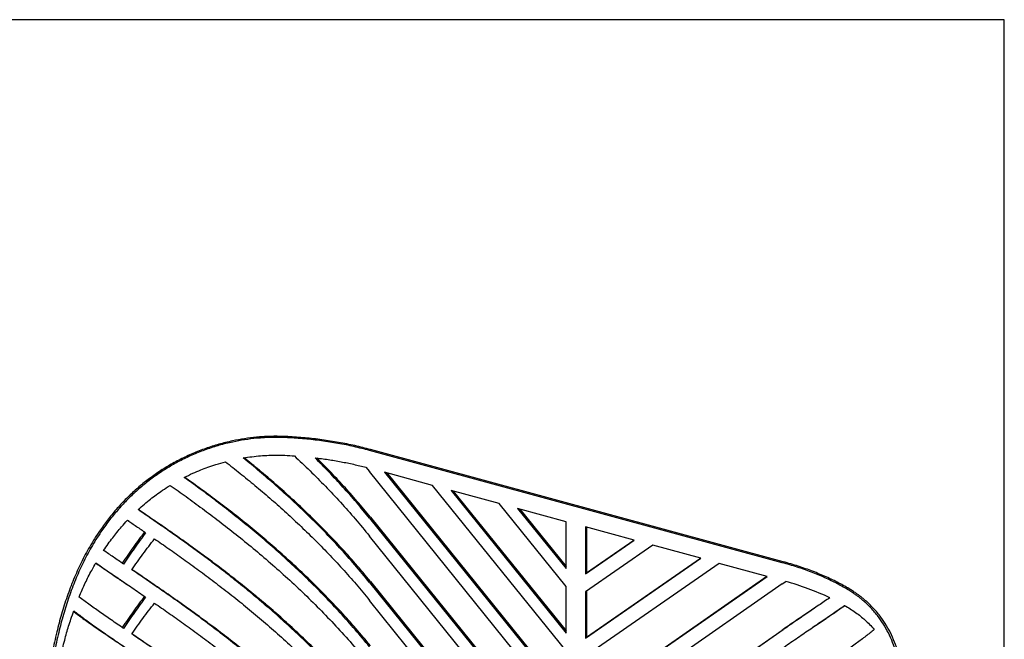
# Model space of a CAD drawing. Header units: millimetres. Extents: x 18 to 3605, y 16 to 2526.
# Tile 18 of 18: x 2656 to 3605, y 1929 to 2526. Entities that reach past the tile are written whole.
import ezdxf

# ---------------------------------------------------------------- set-up
doc = ezdxf.new("R2010")
doc.units = ezdxf.units.MM
doc.header["$LTSCALE"] = 9
doc.layers.add('SCHIZZI', color=9, linetype='Continuous')

msp = doc.modelspace()

# ---------------------------------------------------------------- linework, layer by layer
for p, q in [((3391.23, 2002.9), (2993, 2111.13)), ((3392.17, 2003.81), (2993.93, 2112.04)), ((2989.57, 2094.9), (2993, 2090.69)), ((3182.79, 1855.71), (2993, 2090.69)), ((3053.8, 2077.46), (3007.49, 2090.05)), ((3007.49, 2090.05), (3182.79, 1873.05)), ((3009.63, 2089.47), (3182.79, 1875.12)), ((3182.79, 1917.76), (3053.8, 2077.46)), ((3118.02, 2060.01), (3071.72, 2072.59)), ((3071.72, 2072.59), (3182.79, 1935.1)), ((3073.86, 2072.01), (3182.79, 1937.17)), ((3182.79, 1979.81), (3118.02, 2060.01)), ((3182.79, 2042.4), (3135.95, 2055.13)), ((3135.95, 2055.13), (3182.79, 1997.15)), ((3138.09, 2054.55), (3182.79, 1999.21)), ((2759.46, 2043.85), (2761.01, 2042.8)), ((2993, 2045.94), (3182.79, 1811)), ((2993.93, 2046.85), (3182.79, 1813.07)), ((3182.79, 1997.15), (3182.79, 2042.4)), ((3248.28, 2024.6), (3201.45, 2037.33)), ((3201.45, 2037.33), (3201.45, 1992.08)), ((3202.38, 2037.07), (3202.38, 1992.99)), ((3182.79, 1793.66), (2993, 2028.64)), ((3201.45, 1992.08), (3248.28, 2024.6)), ((3202.38, 1992.99), (3248.01, 2024.67)), ((3266.22, 2019.73), (3201.45, 1974.74)), ((3312.51, 2007.15), (3266.22, 2019.73)), ((3201.45, 1930.03), (3312.51, 2007.15)), ((3202.38, 1930.94), (3312.24, 2007.22)), ((3330.44, 2002.28), (3201.45, 1912.69)), ((3376.74, 1989.69), (3330.44, 2002.28)), ((3202.38, 1992.99), (3201.45, 1992.08)), ((3201.45, 1867.98), (3376.74, 1989.69)), ((3202.38, 1868.89), (3376.47, 1989.77)), ((2758.54, 1982.42), (2758.69, 1982.32)), ((2758.69, 1982.32), (2760.96, 1980.78)), ((2993, 1983.89), (3182.79, 1748.95)), ((2993.93, 1984.8), (3182.79, 1751.02)), ((3182.79, 1935.1), (3182.79, 1979.81)), ((3391.23, 1982.46), (3201.45, 1850.64)), ((3391.23, 1982.46), (3394.63, 1984.81)), ((3182.79, 1731.62), (2993, 1966.6)), ((3201.45, 1974.74), (3201.45, 1930.03)), ((3202.38, 1975.39), (3202.38, 1930.94)), ((3202.38, 1806.84), (3392.17, 1938.62)), ((3420.73, 1940.66), (3423, 1942.19)), ((3423, 1942.19), (3423.16, 1942.3)), ((3201.45, 1805.93), (3391.23, 1937.71)), ((3202.38, 1930.94), (3201.45, 1930.03))]:
    msp.add_line(p, q)
msp.add_arc((3321.44, 1722.42), 272.41, 64.89292, 74.41517)
for points, knots in [([(2914.21, 2124.48), (2912.68, 2124.55), (2909.83, 2124.66), (2905.88, 2124.75), (2902.43, 2124.78), (2899.08, 2124.74), (2895.56, 2124.64), (2891.78, 2124.45), (2887.97, 2124.2), (2881.49, 2123.65), (2872.4, 2122.53), (2860.22, 2120.32), (2847.7, 2117.23), (2834.93, 2113.18), (2822.47, 2108.32), (2810.38, 2102.66), (2798.71, 2096.23), (2787.53, 2089.09), (2776.91, 2081.29), (2766.85, 2072.85), (2757.36, 2063.8), (2748.45, 2054.18), (2740.12, 2044), (2731.53, 2032.14), (2722.95, 2018.49), (2714.68, 2002.97), (2707.44, 1986.89), (2701.16, 1970.32), (2695.78, 1953.37), (2691.06, 1935.45), (2687.03, 1916.63), (2683.69, 1896.97), (2681.36, 1879.5), (2679.73, 1864.31), (2678.81, 1854.1), (2678.23, 1846.77), (2677.89, 1842.04), (2677.54, 1836.95), (2677.31, 1833.29), (2677.18, 1831.33)], [0, 0, 0, 0, 0.010806, 0.020038, 0.027696, 0.034968, 0.043544, 0.052361, 0.061421, 0.070279, 0.09789, 0.125453, 0.156826, 0.188148, 0.219467, 0.250833, 0.282339, 0.313688, 0.344927, 0.376108, 0.40728, 0.438493, 0.469798, 0.501243, 0.543, 0.584584, 0.626115, 0.66771, 0.709416, 0.750973, 0.797439, 0.843986, 0.890516, 0.921158, 0.951873, 0.963315, 0.973613, 0.985841, 1, 1, 1, 1]), ([(2914.01, 2123.46), (2912.29, 2123.53), (2909.13, 2123.65), (2904.82, 2123.73), (2900.92, 2123.74), (2897.04, 2123.66), (2892.85, 2123.49), (2888.55, 2123.21), (2881.77, 2122.64), (2872.57, 2121.5), (2860.51, 2119.29), (2848.1, 2116.22), (2835.44, 2112.19), (2823.1, 2107.34), (2811.12, 2101.7), (2799.55, 2095.3), (2788.48, 2088.19), (2777.95, 2080.41), (2767.99, 2072), (2758.59, 2062.99), (2749.76, 2053.4), (2741.5, 2043.25), (2732.99, 2031.43), (2724.49, 2017.83), (2716.3, 2002.35), (2709.12, 1986.33), (2702.9, 1969.81), (2697.57, 1952.9), (2692.89, 1935.03), (2688.9, 1916.26), (2685.59, 1896.64), (2683.29, 1879.21), (2681.67, 1864.05), (2680.76, 1853.86), (2680.18, 1846.54), (2679.84, 1841.82), (2679.49, 1836.73), (2679.26, 1833.08), (2679.14, 1831.13)], [0, 0, 0, 0, 0.0121771, 0.022306, 0.0303873, 0.0396968, 0.0496398, 0.0598976, 0.0700288, 0.0975437, 0.1250135, 0.1562839, 0.1875071, 0.218733, 0.2500117, 0.2814368, 0.3127119, 0.3438868, 0.3750117, 0.4061373, 0.437314, 0.4685921, 0.5000213, 0.5417738, 0.583374, 0.6249406, 0.6665926, 0.7083753, 0.7500292, 0.7966256, 0.8433256, 0.890031, 0.920799, 0.9516477, 0.9631424, 0.9734883, 0.9857736, 1, 1, 1, 1]), ([(2814.24, 2085.12), (2817, 2086.47), (2822.23, 2089.03), (2829.88, 2092.32), (2837.34, 2095.16), (2845.29, 2097.81), (2850.98, 2099.41), (2854.02, 2100.26)], [0, 0, 0, 0, 0.216722, 0.41113, 0.585565, 0.778319, 1, 1, 1, 1]), ([(2871.17, 2103.92), (2873.98, 2104.35), (2879.52, 2105.19), (2887.75, 2106.01), (2895.62, 2106.51), (2903.51, 2106.65), (2911.76, 2106.5), (2917.52, 2106.12), (2920.54, 2105.92)], [0, 0, 0, 0, 0.171865, 0.3385, 0.499999, 0.649225, 0.815866, 1, 1, 1, 1]), ([(2993.93, 1984.8), (2989.2, 1990.5), (2979.73, 2001.92), (2964.91, 2018.35), (2949.75, 2034.27), (2934.27, 2049.6), (2918.57, 2064.35), (2902.74, 2078.5), (2887.2, 2091.79), (2877, 2100.06), (2872.08, 2104.05)], [0, 0, 0, 0, 0.126089, 0.252178, 0.378267, 0.504355, 0.630444, 0.756533, 0.882622, 1, 1, 1, 1]), ([(2993.93, 2046.85), (2989.71, 2051.95), (2981.26, 2062.15), (2968.1, 2076.9), (2955.05, 2090.85), (2946.28, 2099.64), (2942.1, 2103.83)], [0, 0, 0, 0, 0.255656, 0.511312, 0.766968, 1, 1, 1, 1]), ([(2993.93, 1922.75), (2989.31, 1928.33), (2980.06, 1939.48), (2965.6, 1955.56), (2950.8, 1971.14), (2935.7, 1986.16), (2920.38, 2000.63), (2904.92, 2014.54), (2889.39, 2027.88), (2873.87, 2040.66), (2858.44, 2052.87), (2843.18, 2064.51), (2828.51, 2075.37), (2819.13, 2082.07), (2814.62, 2085.3)], [0, 0, 0, 0, 0.083851, 0.167703, 0.251554, 0.335406, 0.419257, 0.503109, 0.58696, 0.670812, 0.754663, 0.838515, 0.922366, 1, 1, 1, 1]), ([(2769.81, 2054.05), (2771.83, 2055.86), (2775.74, 2059.38), (2781.57, 2064.16), (2787.38, 2068.59), (2793.66, 2073), (2798.22, 2075.92), (2800.68, 2077.49)], [0, 0, 0, 0, 0.2104387, 0.4069477, 0.5832964, 0.7749136, 1, 1, 1, 1]), ([(2993.93, 1860.7), (2989.52, 1866.02), (2980.7, 1876.67), (2966.93, 1892.04), (2952.86, 1906.97), (2938.49, 1921.38), (2923.91, 1935.3), (2909.19, 1948.71), (2894.38, 1961.6), (2879.57, 1973.97), (2864.81, 1985.83), (2850.17, 1997.18), (2835.72, 2008.02), (2821.53, 2018.36), (2807.65, 2028.21), (2794.18, 2037.58), (2781.51, 2046.24), (2773.62, 2051.57), (2769.87, 2054.1)], [0, 0, 0, 0, 0.062871, 0.125742, 0.188613, 0.251484, 0.314355, 0.377226, 0.440097, 0.502968, 0.565839, 0.62871, 0.691581, 0.754452, 0.817324, 0.880195, 0.943066, 1, 1, 1, 1]), ([(2736.56, 2014.78), (2738, 2016.9), (2740.82, 2021.04), (2745.09, 2026.83), (2749.41, 2032.33), (2754.14, 2037.94), (2757.62, 2041.75), (2759.51, 2043.82)], [0, 0, 0, 0, 0.207366, 0.404902, 0.582123, 0.773153, 1, 1, 1, 1]), ([(2712.84, 1969.82), (2713.83, 1972.16), (2715.76, 1976.73), (2718.74, 1983.22), (2721.79, 1989.46), (2725.18, 1995.91), (2727.7, 2000.36), (2729.07, 2002.78)], [0, 0, 0, 0, 0.206228, 0.404144, 0.581668, 0.772472, 1, 1, 1, 1]), ([(2728.93, 2002.53), (2732.08, 2000.35), (2738.85, 1995.68), (2748.83, 1988.95), (2755.87, 1984.22), (2758.69, 1982.32)], [0, 0, 0, 0, 0.344073, 0.736808, 1, 1, 1, 1]), ([(2993.93, 1798.65), (2989.38, 1804.14), (2980.28, 1815.12), (2966.05, 1830.96), (2951.5, 1846.32), (2936.65, 1861.14), (2921.59, 1875.42), (2906.38, 1889.16), (2891.09, 1902.35), (2875.81, 1914.99), (2860.61, 1927.08), (2845.56, 1938.63), (2830.73, 1949.64), (2816.2, 1960.12), (2802.04, 1970.1), (2788.32, 1979.55), (2775.48, 1988.28), (2767.52, 1993.64), (2763.74, 1996.18)], [0, 0, 0, 0, 0.062872, 0.125744, 0.188616, 0.251489, 0.314361, 0.377233, 0.440105, 0.502977, 0.565849, 0.628721, 0.691594, 0.754466, 0.817338, 0.88021, 0.943082, 1, 1, 1, 1]), ([(3445.89, 1622.74), (3446.24, 1624.32), (3446.88, 1627.21), (3447.78, 1631.18), (3448.6, 1634.75), (3449.45, 1638.29), (3450.39, 1642.1), (3451.4, 1646.06), (3452.42, 1650.03), (3454.21, 1656.79), (3456.85, 1666.36), (3460.68, 1679.57), (3464.94, 1693.61), (3469.59, 1708.49), (3474.54, 1724.06), (3479.71, 1740.34), (3484.97, 1757.26), (3489.97, 1774.1), (3494.59, 1790.83), (3498.68, 1807.42), (3501.84, 1822.47), (3504.12, 1835.99), (3505.67, 1847.95), (3506.66, 1859.68), (3507.06, 1871.14), (3506.82, 1882.32), (3505.9, 1893.21), (3504.26, 1903.77), (3501.88, 1913.96), (3498.74, 1923.72), (3494.84, 1932.98), (3490.17, 1941.72), (3484.51, 1950.24), (3477.76, 1958.43), (3471.63, 1964.37), (3467.02, 1968.25), (3464.46, 1970.26), (3461.85, 1972.16), (3458.96, 1974.13), (3456.77, 1975.51), (3455.57, 1976.27)], [0, 0, 0, 0, 0.011952, 0.021938, 0.029958, 0.03891, 0.048624, 0.058643, 0.068619, 0.078434, 0.109228, 0.140026, 0.176679, 0.213312, 0.250005, 0.291664, 0.333411, 0.375063, 0.41663, 0.458233, 0.49999, 0.531416, 0.562693, 0.593868, 0.624993, 0.656119, 0.687295, 0.718571, 0.749999, 0.781274, 0.812498, 0.843723, 0.874997, 0.909975, 0.945226, 0.956304, 0.967065, 0.976002, 0.986814, 1, 1, 1, 1]), ([(3447.32, 1622.02), (3447.68, 1623.6), (3448.33, 1626.5), (3449.23, 1630.47), (3450.06, 1634.04), (3450.92, 1637.59), (3451.87, 1641.41), (3452.88, 1645.37), (3453.92, 1649.35), (3455.72, 1656.12), (3458.39, 1665.7), (3462.26, 1678.93), (3466.55, 1693.01), (3471.25, 1707.91), (3476.24, 1723.53), (3481.46, 1739.84), (3486.77, 1756.81), (3491.82, 1773.71), (3496.47, 1790.49), (3500.61, 1807.14), (3503.79, 1822.25), (3506.1, 1835.82), (3507.66, 1847.84), (3508.66, 1859.62), (3509.06, 1871.13), (3508.82, 1882.37), (3507.89, 1893.31), (3506.24, 1903.94), (3503.84, 1914.19), (3500.67, 1924), (3496.73, 1933.32), (3492.01, 1942.12), (3486.31, 1950.7), (3479.49, 1958.95), (3473.31, 1964.94), (3468.65, 1968.84), (3466.07, 1970.87), (3463.43, 1972.79), (3460.52, 1974.78), (3458.31, 1976.17), (3457.1, 1976.94)], [0, 0, 0, 0, 0.011896, 0.021834, 0.029817, 0.038727, 0.048398, 0.058372, 0.068305, 0.078078, 0.108746, 0.139426, 0.175951, 0.212469, 0.249061, 0.290624, 0.332294, 0.373889, 0.41542, 0.457007, 0.498768, 0.530211, 0.561514, 0.592726, 0.623897, 0.655078, 0.686319, 0.717669, 0.749178, 0.78054, 0.811857, 0.84318, 0.874558, 0.909656, 0.94503, 0.956147, 0.966946, 0.975916, 0.986766, 1, 1, 1, 1]), ([(3421.87, 1958.73), (3420.04, 1957.49), (3414.46, 1953.74), (3404.57, 1947.09), (3396.3, 1941.44), (3392.17, 1938.62)], [0, 0, 0, 0, 0.196632, 0.598316, 1, 1, 1, 1]), ([(3423, 1942.19), (3425.53, 1943.9), (3432.16, 1948.35), (3441.73, 1954.8), (3448.38, 1959.38), (3451.51, 1961.53)], [0, 0, 0, 0, 0.247185, 0.646453, 1, 1, 1, 1]), ([(3451.25, 1961.68), (3453.12, 1960.6), (3456.82, 1958.48), (3461.97, 1954.99), (3466.67, 1951.44), (3471.12, 1947.59), (3475.55, 1943.33), (3478.4, 1940.15), (3479.89, 1938.49)], [0, 0, 0, 0, 0.171858, 0.338492, 0.499999, 0.649222, 0.815862, 1, 1, 1, 1]), ([(2697.01, 1920.65), (2697.64, 1923.18), (2698.86, 1928.03), (2700.8, 1935.04), (2702.8, 1941.8), (2705.09, 1948.93), (2706.8, 1953.86), (2707.73, 1956.53)], [0, 0, 0, 0, 0.20901, 0.400217, 0.581956, 0.772903, 1, 1, 1, 1]), ([(2707.53, 1955.96), (2710.09, 1954.02), (2715.69, 1949.77), (2725.58, 1942.77), (2736.9, 1934.96), (2747.93, 1927.51), (2755.5, 1922.41), (2758.69, 1920.27)], [0, 0, 0, 0, 0.18388, 0.402907, 0.621934, 0.840961, 1, 1, 1, 1]), ([(2993.93, 1736.6), (2989.38, 1742.09), (2980.27, 1753.08), (2966.04, 1768.92), (2951.48, 1784.29), (2936.63, 1799.11), (2921.56, 1813.4), (2906.34, 1827.14), (2891.05, 1840.33), (2875.76, 1852.98), (2860.55, 1865.07), (2845.5, 1876.63), (2830.66, 1887.64), (2816.13, 1898.12), (2801.96, 1908.1), (2788.25, 1917.56), (2775.4, 1926.29), (2767.44, 1931.64), (2763.66, 1934.18)], [0, 0, 0, 0, 0.062872, 0.125744, 0.188617, 0.251489, 0.314361, 0.377233, 0.440106, 0.502978, 0.56585, 0.628722, 0.691595, 0.754467, 0.817339, 0.880211, 0.943084, 1, 1, 1, 1])]:
    msp.add_open_spline(points, degree=3, knots=knots)
for points in [[(2993, 2111.13), (2988.05, 2112.41), (2978.14, 2114.96), (2962.62, 2118.03), (2946.72, 2120.51), (2930.49, 2122.39), (2919.5, 2123.1), (2914.01, 2123.46)], [(2993.93, 2112.04), (2988.94, 2113.33), (2978.94, 2115.9), (2963.27, 2119), (2947.22, 2121.51), (2930.85, 2123.41), (2919.76, 2124.12), (2914.21, 2124.48)], [(2854.02, 2100.26), (2858.74, 2096.56), (2868.18, 2089.16), (2882.48, 2077.45), (2896.81, 2065.28), (2911.12, 2052.62), (2925.35, 2039.47), (2939.43, 2025.84), (2953.3, 2011.74), (2966.9, 1997.17), (2980.2, 1982.16), (2988.74, 1971.79), (2993, 1966.6)], [(2993, 1983.89), (2988.31, 1989.58), (2978.92, 2000.97), (2964.24, 2017.38), (2949.22, 2033.27), (2933.88, 2048.58), (2918.33, 2063.33), (2902.63, 2077.47), (2886.88, 2091.07), (2876.41, 2099.64), (2871.17, 2103.92)], [(2920.54, 2105.92), (2925.58, 2101.16), (2935.66, 2091.64), (2950.52, 2076.68), (2965.09, 2061.21), (2979.33, 2045.24), (2988.44, 2034.17), (2993, 2028.64)], [(2940.44, 2104.05), (2944.67, 2103.51), (2953.15, 2102.43), (2965.58, 2100.3), (2977.78, 2097.84), (2985.64, 2095.88), (2989.57, 2094.9)], [(2993, 2045.94), (2988.82, 2051.03), (2980.44, 2061.21), (2967.4, 2075.94), (2954.08, 2090.29), (2944.98, 2099.46), (2940.44, 2104.05)], [(2993, 1921.84), (2988.42, 1927.4), (2979.25, 1938.54), (2964.92, 1954.59), (2950.26, 1970.15), (2935.3, 1985.15), (2920.12, 1999.61), (2904.8, 2013.51), (2889.41, 2026.85), (2874.03, 2039.63), (2858.74, 2051.85), (2843.63, 2063.51), (2828.72, 2074.65), (2819.07, 2081.63), (2814.24, 2085.12)], [(2800.68, 2077.49), (2805.75, 2073.9), (2815.91, 2066.71), (2831.73, 2055.16), (2847.86, 2043.02), (2864.26, 2030.23), (2880.81, 2016.79), (2897.44, 2002.7), (2914.02, 1987.95), (2930.48, 1972.55), (2946.71, 1956.51), (2962.61, 1939.82), (2978.14, 1922.56), (2988.05, 1910.55), (2993, 1904.54)], [(2993, 1859.79), (2988.63, 1865.1), (2979.89, 1875.73), (2966.25, 1891.08), (2952.3, 1905.98), (2938.06, 1920.38), (2923.62, 1934.28), (2909.03, 1947.68), (2894.36, 1960.57), (2879.68, 1972.94), (2865.05, 1984.81), (2850.55, 1996.17), (2836.23, 2007.02), (2822.17, 2017.38), (2808.42, 2027.26), (2795.07, 2036.66), (2782.11, 2045.63), (2773.91, 2051.24), (2769.81, 2054.05)], [(2759.51, 2043.82), (2762.36, 2041.88), (2768.07, 2037.99), (2774.07, 2033.87), (2777.08, 2031.82)], [(2776.02, 2032.69), (2772.32, 2027.72), (2764.93, 2017.78), (2757.99, 2007.51), (2754.52, 2002.38)], [(2777.08, 2031.82), (2773.41, 2026.86), (2766.08, 2016.94), (2759.21, 2006.7), (2755.78, 2001.57)], [(2763.72, 1996.15), (2767.27, 2001.2), (2774.35, 2011.3), (2781.86, 2021.06), (2785.61, 2025.94)], [(2785.61, 2025.94), (2790.15, 2022.79), (2799.24, 2016.49), (2813.48, 2006.39), (2828.08, 1995.8), (2843.01, 1984.66), (2858.18, 1972.97), (2873.53, 1960.71), (2888.97, 1947.9), (2904.42, 1934.52), (2919.81, 1920.57), (2935.05, 1906.06), (2950.08, 1890.99), (2964.8, 1875.38), (2979.19, 1859.26), (2988.4, 1848.08), (2993, 1842.49)], [(2755.78, 2001.57), (2752.44, 2003.85), (2745.78, 2008.4), (2739.63, 2012.65), (2736.56, 2014.78)], [(2729.07, 2002.78), (2732.63, 2000.28), (2739.75, 1995.28), (2751.49, 1987.24), (2763.85, 1978.81), (2772.67, 1972.78), (2777.08, 1969.77)], [(2993, 1797.74), (2988.49, 1803.22), (2979.47, 1814.18), (2965.37, 1829.99), (2950.96, 1845.33), (2936.24, 1860.13), (2921.31, 1874.4), (2906.24, 1888.13), (2891.1, 1901.32), (2875.96, 1913.96), (2860.89, 1926.06), (2845.98, 1937.62), (2831.29, 1948.65), (2816.89, 1959.16), (2802.86, 1969.15), (2789.27, 1978.65), (2776.13, 1987.69), (2767.86, 1993.33), (2763.72, 1996.15)], [(3455.57, 1976.27), (3451.9, 1978.41), (3444.56, 1982.68), (3432.39, 1988.51), (3419.43, 1993.87), (3405.75, 1998.74), (3396.07, 2001.51), (3391.23, 2002.9)], [(3457.1, 1976.94), (3453.39, 1979.09), (3445.98, 1983.4), (3433.7, 1989.29), (3420.63, 1994.7), (3406.82, 1999.61), (3397.05, 2002.41), (3392.17, 2003.81)], [(2755.78, 1939.52), (2751.73, 1942.29), (2743.63, 1947.81), (2732.49, 1955.54), (2722.08, 1962.92), (2715.92, 1967.52), (2712.84, 1969.82)], [(2776.02, 1970.64), (2772.32, 1965.67), (2764.93, 1955.73), (2757.99, 1945.46), (2754.52, 1940.33)], [(2777.08, 1969.77), (2773.41, 1964.81), (2766.08, 1954.89), (2759.21, 1944.65), (2755.78, 1939.52)], [(3437.03, 1969.09), (3433.53, 1966.69), (3426.52, 1961.89), (3415.26, 1954.22), (3403.55, 1946.22), (3395.34, 1940.54), (3391.23, 1937.71)], [(2763.64, 1934.16), (2767.2, 1939.2), (2774.31, 1949.28), (2781.84, 1959.02), (2785.61, 1963.89)], [(2785.61, 1963.89), (2790.15, 1960.74), (2799.24, 1954.44), (2813.48, 1944.34), (2828.08, 1933.75), (2843.01, 1922.61), (2858.18, 1910.92), (2873.53, 1898.67), (2888.97, 1885.85), (2904.42, 1872.47), (2919.81, 1858.52), (2935.05, 1844.01), (2950.08, 1828.94), (2964.8, 1813.33), (2979.19, 1797.21), (2988.4, 1786.03), (2993, 1780.44)], [(3391.23, 1920.41), (3395.69, 1923.49), (3404.61, 1929.66), (3417.29, 1938.31), (3429.36, 1946.54), (3440.78, 1954.36), (3447.76, 1959.24), (3451.25, 1961.68)], [(2707.73, 1956.53), (2710.74, 1954.21), (2716.76, 1949.55), (2727.09, 1942.1), (2738.29, 1934.25), (2750.41, 1925.92), (2763.28, 1917.15), (2772.48, 1910.86), (2777.08, 1907.72)], [(3479.89, 1938.49), (3477.26, 1936.34), (3471.99, 1932.05), (3462.86, 1925.21), (3452.89, 1918.04), (3442.05, 1910.48), (3430.41, 1902.49), (3418.02, 1894.05), (3405, 1885.17), (3395.82, 1878.83), (3391.23, 1875.66)], [(2993, 1735.69), (2988.49, 1741.17), (2979.46, 1752.14), (2965.36, 1767.95), (2950.94, 1783.29), (2936.22, 1798.1), (2921.28, 1812.38), (2906.2, 1826.11), (2891.05, 1839.3), (2875.91, 1851.95), (2860.84, 1864.05), (2845.92, 1875.62), (2831.22, 1886.65), (2816.82, 1897.16), (2802.78, 1907.16), (2789.19, 1916.65), (2776.05, 1925.69), (2767.78, 1931.34), (2763.64, 1934.16)]]:
    msp.add_open_spline(points, degree=3)
at = {"layer": 'SCHIZZI', "color": 7, "true_color": 0xffffff}
msp.add_lwpolyline([(3605.42, 15.52), (3605.25, 2526.48), (18.34, 2526.48), (18.34, 15.52)], close=True, dxfattribs=at)

doc.saveas('drawing.dxf')
